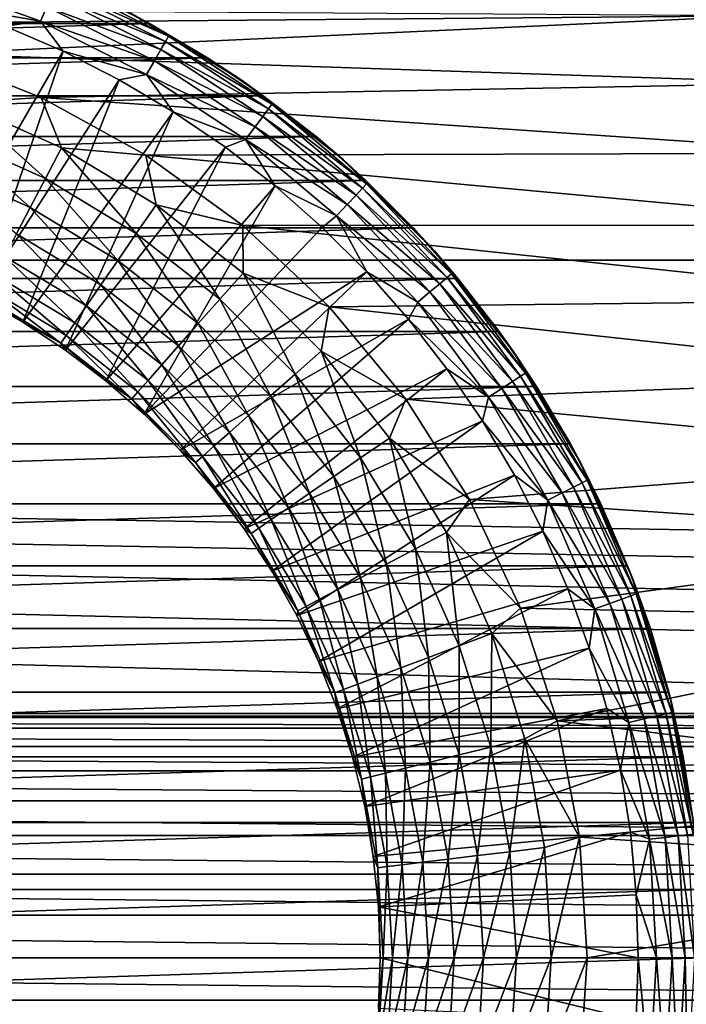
# Model space of a CAD drawing. Header units: metres. Extents: x -150 to 150, y -150 to 150.
# Tile 44 of 64: x 4 to 11, y 0 to 10. Entities that reach past the tile are written whole.
import ezdxf

# ---------------------------------------------------------------- set-up
doc = ezdxf.new("R2010")
doc.units = ezdxf.units.M
doc.layers.add('solid_P32600', color=7, linetype='CONTINUOUS')

msp = doc.modelspace()

# ---------------------------------------------------------------- linework, layer by layer
at = {"layer": 'solid_P32600'}
for points in [[(149.829636, 7.143259), (-149.829636, 7.143259), (-149.320877, 14.257286)], [(-16.127792, 13.419415), (149.829636, 7.143259), (-149.320877, 14.257286)], [(16.127792, 13.419415), (149.829636, 7.143259), (-16.127792, 13.419415)], [(4.136011, 9.588351, 33.279228), (2.994905, 10.003679, 33.279228), (4.200164, 9.737074, 33.429939)], [(3.169498, 9.754712, 33.160934), (2.994905, 10.003679, 33.279228), (4.136011, 9.588351, 33.279228)], [(4.29102, 9.947703, 33.806168), (4.314704, 10.002608, 34.019176), (5.446762, 9.434068, 34.019176)], [(5.446762, 9.434068, 34.019176), (4.314704, 10.002608, 34.019176), (5.071826, 9.663558, 34.239281)], [(4.252412, 9.8582, 33.607555), (4.29102, 9.947703, 33.806168), (5.416864, 9.382283, 33.806168)], [(5.416864, 9.382283, 33.806168), (4.29102, 9.947703, 33.806168), (5.446762, 9.434068, 34.019176)], [(4.645438, 9.875566, 43.5), (-4.645438, 9.875566, 43.5), (-5.253762, 9.564724, 43.5)], [(5.253762, 9.564724, 43.5), (4.645438, 9.875566, 43.5), (-5.253762, 9.564724, 43.5)], [(4.200164, 9.737074, 33.429939), (4.252412, 9.8582, 33.607555), (5.368126, 9.297868, 33.607555)], [(5.368126, 9.297868, 33.607555), (4.252412, 9.8582, 33.607555), (5.416864, 9.382283, 33.806168)], [(5.071826, 9.663558, 34.239281), (4.645438, 9.875566, 43.5), (5.253762, 9.564724, 43.5)], [(11.487525, 9.64354, 24.5), (0.614486, 9.713284, 24.5), (1.820428, 9.561493, 24.5)], [(3.775747, 9.536448, 33.160934), (3.169498, 9.754712, 33.160934), (4.136011, 9.588351, 33.279228)], [(4.136011, 9.588351, 33.279228), (4.200164, 9.737074, 33.429939), (5.302169, 9.183626, 33.429939)], [(5.302169, 9.183626, 33.429939), (4.200164, 9.737074, 33.429939), (5.368126, 9.297868, 33.607555)], [(11.487525, 9.64354, 24.5), (1.820428, 9.561493, 24.5), (3.009182, 9.255395, 24.5)], [(12.031302, 8.955429, 24.5), (11.487525, 9.64354, 24.5), (3.009182, 9.255395, 24.5)], [(4.367095, 9.28055, 33.160934), (3.775747, 9.536448, 33.160934), (4.136011, 9.588351, 33.279228)], [(5.221184, 9.043356, 33.279228), (4.136011, 9.588351, 33.279228), (5.302169, 9.183626, 33.429939)], [(4.367095, 9.28055, 33.160934), (4.136011, 9.588351, 33.279228), (5.221184, 9.043356, 33.279228)], [(5.071826, 9.663558, 34.239281), (5.253762, 9.564724, 43.5), (5.846564, 9.213507, 43.5)], [(6.19966, 8.981759, 34.239281), (5.071826, 9.663558, 34.239281), (5.846564, 9.213507, 43.5)], [(5.446762, 9.434068, 34.019176), (5.071826, 9.663558, 34.239281), (6.19966, 8.981759, 34.239281)], [(5.253762, 9.564724, 43.5), (-5.253762, 9.564724, 43.5), (-5.846564, 9.213507, 43.5)], [(5.846564, 9.213507, 43.5), (5.253762, 9.564724, 43.5), (-5.846564, 9.213507, 43.5)], [(3.033635, 6.984128, 31.797224), (3.775747, 9.536448, 33.160934), (4.367095, 9.28055, 33.160934)], [(5.368126, 9.297868, 33.607555), (5.416864, 9.382283, 33.806168), (6.469454, 8.689984, 33.806168)], [(5.416864, 9.382283, 33.806168), (5.446762, 9.434068, 34.019176), (6.505161, 8.737947, 34.019176)], [(6.469454, 8.689984, 33.806168), (5.416864, 9.382283, 33.806168), (6.505161, 8.737947, 34.019176)], [(6.505161, 8.737947, 34.019176), (5.446762, 9.434068, 34.019176), (6.19966, 8.981759, 34.239281)], [(3.503176, 6.760824, 31.797224), (3.033635, 6.984128, 31.797224), (4.367095, 9.28055, 33.160934)], [(3.503176, 6.760824, 31.797224), (4.367095, 9.28055, 33.160934), (4.941208, 8.988025, 33.160934)], [(4.941208, 8.988025, 33.160934), (4.367095, 9.28055, 33.160934), (5.221184, 9.043356, 33.279228)], [(5.302169, 9.183626, 33.429939), (5.368126, 9.297868, 33.607555), (6.411245, 8.611797, 33.607555)], [(6.411245, 8.611797, 33.607555), (5.368126, 9.297868, 33.607555), (6.469454, 8.689984, 33.806168)], [(5.846564, 9.213507, 43.5), (-5.846564, 9.213507, 43.5), (-6.41708, 8.82626, 43.5)], [(6.41708, 8.82626, 43.5), (5.846564, 9.213507, 43.5), (-6.41708, 8.82626, 43.5)], [(4.143179, 8.807834, 24.5), (3.009182, 9.255395, 24.5), (3.321121, 8.757075, 24.532194)], [(12.031302, 8.955429, 24.5), (3.009182, 9.255395, 24.5), (4.143179, 8.807834, 24.5)], [(5.221184, 9.043356, 33.279228), (5.302169, 9.183626, 33.429939), (6.332471, 8.505985, 33.429939)], [(6.332471, 8.505985, 33.429939), (5.302169, 9.183626, 33.429939), (6.411245, 8.611797, 33.607555)], [(6.19966, 8.981759, 34.239281), (5.846564, 9.213507, 43.5), (6.41708, 8.82626, 43.5)], [(3.956385, 6.505997, 31.797224), (3.503176, 6.760824, 31.797224), (4.941208, 8.988025, 33.160934)], [(3.956385, 6.505997, 31.797224), (4.941208, 8.988025, 33.160934), (5.495821, 8.660028, 33.160934)], [(5.495821, 8.660028, 33.160934), (4.941208, 8.988025, 33.160934), (5.221184, 9.043356, 33.279228)], [(6.23575, 8.376066, 33.279228), (5.221184, 9.043356, 33.279228), (6.332471, 8.505985, 33.429939)], [(5.495821, 8.660028, 33.160934), (5.221184, 9.043356, 33.279228), (6.23575, 8.376066, 33.279228)], [(6.19966, 8.981759, 34.239281), (6.41708, 8.82626, 43.5), (6.958547, 8.407331, 43.5)], [(7.237089, 8.168985, 34.239281), (6.19966, 8.981759, 34.239281), (6.958547, 8.407331, 43.5)], [(6.505161, 8.737947, 34.019176), (6.19966, 8.981759, 34.239281), (7.237089, 8.168985, 34.239281)], [(12.534038, 8.238592, 24.5), (12.031302, 8.955429, 24.5), (4.143179, 8.807834, 24.5)], [(6.41708, 8.82626, 43.5), (-6.41708, 8.82626, 43.5), (-6.958547, 8.407331, 43.5)], [(6.958547, 8.407331, 43.5), (6.41708, 8.82626, 43.5), (-6.958547, 8.407331, 43.5)], [(4.143179, 8.807834, 24.5), (3.321121, 8.757075, 24.532194), (4.352455, 8.29291, 24.532194)], [(5.214441, 8.217354, 24.5), (4.143179, 8.807834, 24.5), (4.352455, 8.29291, 24.532194)], [(12.534038, 8.238592, 24.5), (4.143179, 8.807834, 24.5), (5.214441, 8.217354, 24.5)], [(3.321121, 8.757075, 24.532194), (3.194472, 8.423131, 24.627928), (4.186477, 7.976665, 24.627928)], [(4.352455, 8.29291, 24.532194), (3.321121, 8.757075, 24.532194), (4.186477, 7.976665, 24.627928)], [(6.411245, 8.611797, 33.607555), (6.469454, 8.689984, 33.806168), (7.434555, 7.880168, 33.806168)], [(6.469454, 8.689984, 33.806168), (6.505161, 8.737947, 34.019176), (7.475589, 7.923662, 34.019176)], [(7.434555, 7.880168, 33.806168), (6.469454, 8.689984, 33.806168), (7.475589, 7.923662, 34.019176)], [(7.475589, 7.923662, 34.019176), (6.505161, 8.737947, 34.019176), (7.237089, 8.168985, 34.239281)], [(4.391146, 6.220837, 31.797224), (3.956385, 6.505997, 31.797224), (5.495821, 8.660028, 33.160934)], [(4.391146, 6.220837, 31.797224), (5.495821, 8.660028, 33.160934), (6.028744, 8.297853, 33.160934)], [(6.028744, 8.297853, 33.160934), (5.495821, 8.660028, 33.160934), (6.23575, 8.376066, 33.279228)], [(6.332471, 8.505985, 33.429939), (6.411245, 8.611797, 33.607555), (7.367664, 7.809267, 33.607555)], [(7.367664, 7.809267, 33.607555), (6.411245, 8.611797, 33.607555), (7.434555, 7.880168, 33.806168)], [(6.23575, 8.376066, 33.279228), (6.332471, 8.505985, 33.429939), (7.277138, 7.713316, 33.429939)], [(7.277138, 7.713316, 33.429939), (6.332471, 8.505985, 33.429939), (7.367664, 7.809267, 33.607555)], [(6.958547, 8.407331, 43.5), (-6.958547, 8.407331, 43.5), (-7.467958, 7.957943, 43.5)], [(7.467958, 7.957943, 43.5), (6.958547, 8.407331, 43.5), (-7.467958, 7.957943, 43.5)], [(3.194472, 8.423131, 24.627928), (3.075652, 8.109828, 24.784283), (4.030759, 7.679969, 24.784283)], [(4.186477, 7.976665, 24.627928), (3.194472, 8.423131, 24.627928), (4.030759, 7.679969, 24.784283)], [(6.537874, 7.902932, 33.160934), (6.028744, 8.297853, 33.160934), (6.23575, 8.376066, 33.279228)], [(7.165988, 7.595503, 33.279228), (6.23575, 8.376066, 33.279228), (7.277138, 7.713316, 33.429939)], [(6.537874, 7.902932, 33.160934), (6.23575, 8.376066, 33.279228), (7.165988, 7.595503, 33.279228)], [(7.237089, 8.168985, 34.239281), (6.958547, 8.407331, 43.5), (7.467958, 7.957943, 43.5)], [(4.352455, 8.29291, 24.532194), (4.186477, 7.976665, 24.627928), (5.117434, 7.413883, 24.627928)], [(5.32032, 7.707815, 24.532194), (4.352455, 8.29291, 24.532194), (5.117434, 7.413883, 24.627928)], [(5.214441, 8.217354, 24.5), (4.352455, 8.29291, 24.532194), (5.32032, 7.707815, 24.532194)], [(4.805435, 5.906672, 31.797224), (4.391146, 6.220837, 31.797224), (6.028744, 8.297853, 33.160934)], [(4.805435, 5.906672, 31.797224), (6.028744, 8.297853, 33.160934), (6.537874, 7.902932, 33.160934)], [(12.990381, 7.5, 24.5), (12.534038, 8.238592, 24.5), (5.214441, 8.217354, 24.5)], [(6.206198, 7.498342, 24.5), (5.214441, 8.217354, 24.5), (5.32032, 7.707815, 24.532194)], [(12.990381, 7.5, 24.5), (5.214441, 8.217354, 24.5), (6.206198, 7.498342, 24.5)], [(7.237089, 8.168985, 34.239281), (7.467958, 7.957943, 43.5), (7.952778, 7.471932, 43.5)], [(8.168985, 7.237089, 34.239281), (7.237089, 8.168985, 34.239281), (7.952778, 7.471932, 43.5)], [(7.475589, 7.923662, 34.019176), (7.237089, 8.168985, 34.239281), (8.168985, 7.237089, 34.239281)], [(4.030759, 7.679969, 24.784283), (3.075652, 8.109828, 24.784283), (3.890041, 7.411855, 24.996502)], [(4.186477, 7.976665, 24.627928), (4.030759, 7.679969, 24.784283), (4.927088, 7.13812, 24.784283)], [(5.117434, 7.413883, 24.627928), (4.186477, 7.976665, 24.627928), (4.927088, 7.13812, 24.784283)], [(7.467958, 7.957943, 43.5), (-7.467958, 7.957943, 43.5), (-7.952778, 7.471932, 43.5)], [(7.952778, 7.471932, 43.5), (7.467958, 7.957943, 43.5), (-7.952778, 7.471932, 43.5)], [(5.197318, 5.564968, 31.797224), (4.805435, 5.906672, 31.797224), (6.537874, 7.902932, 33.160934)], [(5.197318, 5.564968, 31.797224), (6.537874, 7.902932, 33.160934), (7.021202, 7.47682, 33.160934)], [(7.021202, 7.47682, 33.160934), (6.537874, 7.902932, 33.160934), (7.165988, 7.595503, 33.279228)], [(7.367664, 7.809267, 33.607555), (7.434555, 7.880168, 33.806168), (8.299117, 6.963786, 33.806168)], [(7.434555, 7.880168, 33.806168), (7.475589, 7.923662, 34.019176), (8.344923, 7.002222, 34.019176)], [(8.299117, 6.963786, 33.806168), (7.434555, 7.880168, 33.806168), (8.344923, 7.002222, 34.019176)], [(8.344923, 7.002222, 34.019176), (7.475589, 7.923662, 34.019176), (8.168985, 7.237089, 34.239281)], [(7.277138, 7.713316, 33.429939), (7.367664, 7.809267, 33.607555), (8.224446, 6.90113, 33.607555)], [(8.224446, 6.90113, 33.607555), (7.367664, 7.809267, 33.607555), (8.299117, 6.963786, 33.806168)], [(4.030759, 7.679969, 24.784283), (3.890041, 7.411855, 24.996502), (4.755079, 6.888921, 24.996502)], [(4.927088, 7.13812, 24.784283), (4.030759, 7.679969, 24.784283), (4.755079, 6.888921, 24.996502)], [(5.32032, 7.707815, 24.532194), (5.117434, 7.413883, 24.627928), (5.973767, 6.742989, 24.627928)], [(6.210604, 7.010322, 24.532194), (5.32032, 7.707815, 24.532194), (5.973767, 6.742989, 24.627928)], [(6.206198, 7.498342, 24.5), (5.32032, 7.707815, 24.532194), (6.210604, 7.010322, 24.532194)], [(7.165988, 7.595503, 33.279228), (7.277138, 7.713316, 33.429939), (8.123394, 6.816337, 33.429939)], [(8.123394, 6.816337, 33.429939), (7.277138, 7.713316, 33.429939), (8.224446, 6.90113, 33.607555)], [(7.47682, 7.021202, 33.160934), (7.021202, 7.47682, 33.160934), (7.165988, 7.595503, 33.279228)], [(7.999318, 6.712225, 33.279228), (7.165988, 7.595503, 33.279228), (8.123394, 6.816337, 33.429939)], [(7.47682, 7.021202, 33.160934), (7.165988, 7.595503, 33.279228), (7.999318, 6.712225, 33.279228)], [(7.952778, 7.471932, 43.5), (-7.952778, 7.471932, 43.5), (-8.408937, 6.954318, 43.5)], [(8.408937, 6.954318, 43.5), (7.952778, 7.471932, 43.5), (-8.408937, 6.954318, 43.5)], [(5.197318, 5.564968, 31.797224), (7.021202, 7.47682, 33.160934), (7.47682, 7.021202, 33.160934)], [(13.401849, 6.735499, 24.5), (12.990381, 7.5, 24.5), (6.206198, 7.498342, 24.5)], [(7.092934, 6.664077, 24.5), (6.206198, 7.498342, 24.5), (6.210604, 7.010322, 24.532194)], [(13.401849, 6.735499, 24.5), (6.206198, 7.498342, 24.5), (7.092934, 6.664077, 24.5)], [(8.168985, 7.237089, 34.239281), (7.952778, 7.471932, 43.5), (8.408937, 6.954318, 43.5)], [(3.890041, 7.411855, 24.996502), (3.768609, 7.180484, 25.258123), (4.606643, 6.673874, 25.258123)], [(4.755079, 6.888921, 24.996502), (3.890041, 7.411855, 24.996502), (4.606643, 6.673874, 25.258123)], [(5.117434, 7.413883, 24.627928), (4.927088, 7.13812, 24.784283), (5.751569, 6.49218, 24.784283)], [(5.973767, 6.742989, 24.627928), (5.117434, 7.413883, 24.627928), (5.751569, 6.49218, 24.784283)], [(3.768609, 7.180484, 25.258123), (3.670158, 6.992901, 25.56118), (4.486299, 6.499527, 25.56118)], [(4.606643, 6.673874, 25.258123), (3.768609, 7.180484, 25.258123), (4.486299, 6.499527, 25.56118)], [(8.168985, 7.237089, 34.239281), (8.408937, 6.954318, 43.5), (8.83117, 6.411174, 43.5)], [(8.981759, 6.19966, 34.239281), (8.168985, 7.237089, 34.239281), (8.83117, 6.411174, 43.5)], [(8.344923, 7.002222, 34.019176), (8.168985, 7.237089, 34.239281), (8.981759, 6.19966, 34.239281)], [(120, 2.5), (-149.829636, 7.143259), (149.829636, 7.143259)], [(95.550003, 2.5), (-149.829636, 7.143259), (120, 2.5)], [(71.25, 2.5), (-149.829636, 7.143259), (95.550003, 2.5)], [(46.900002, 2.5), (-149.829636, 7.143259), (71.25, 2.5)], [(22.5, 2.5), (-149.829636, 7.143259), (46.900002, 2.5)], [(22.5, 2.5), (-22.5, 2.5), (-149.829636, 7.143259)], [(4.927088, 7.13812, 24.784283), (4.755079, 6.888921, 24.996502), (5.550777, 6.265532, 24.996502)], [(5.751569, 6.49218, 24.784283), (4.927088, 7.13812, 24.784283), (5.550777, 6.265532, 24.996502)], [(3.670158, 6.992901, 25.56118), (3.597686, 6.854817, 25.896448), (4.397711, 6.371185, 25.896448)], [(4.486299, 6.499527, 25.56118), (3.670158, 6.992901, 25.56118), (4.397711, 6.371185, 25.896448)], [(5.564968, 5.197318, 31.797224), (5.197318, 5.564968, 31.797224), (7.47682, 7.021202, 33.160934)], [(5.564968, 5.197318, 31.797224), (7.47682, 7.021202, 33.160934), (7.902932, 6.537874, 33.160934)], [(6.210604, 7.010322, 24.532194), (5.973767, 6.742989, 24.627928), (6.742989, 5.973767, 24.627928)], [(7.010322, 6.210604, 24.532194), (6.210604, 7.010322, 24.532194), (6.742989, 5.973767, 24.627928)], [(7.092934, 6.664077, 24.5), (6.210604, 7.010322, 24.532194), (7.010322, 6.210604, 24.532194)], [(7.902932, 6.537874, 33.160934), (7.47682, 7.021202, 33.160934), (7.999318, 6.712225, 33.279228)], [(8.224446, 6.90113, 33.607555), (8.299117, 6.963786, 33.806168), (9.051448, 5.953231, 33.806168)], [(8.299117, 6.963786, 33.806168), (8.344923, 7.002222, 34.019176), (9.101406, 5.986089, 34.019176)], [(9.051448, 5.953231, 33.806168), (8.299117, 6.963786, 33.806168), (9.101406, 5.986089, 34.019176)], [(9.101406, 5.986089, 34.019176), (8.344923, 7.002222, 34.019176), (8.981759, 6.19966, 34.239281)], [(8.408937, 6.954318, 43.5), (-8.408937, 6.954318, 43.5), (-8.83117, 6.411174, 43.5)], [(8.83117, 6.411174, 43.5), (8.408937, 6.954318, 43.5), (-8.83117, 6.411174, 43.5)], [(4.755079, 6.888921, 24.996502), (4.606643, 6.673874, 25.258123), (5.377502, 6.069945, 25.258123)], [(5.550777, 6.265532, 24.996502), (4.755079, 6.888921, 24.996502), (5.377502, 6.069945, 25.258123)], [(8.123394, 6.816337, 33.429939), (8.224446, 6.90113, 33.607555), (8.970008, 5.899667, 33.607555)], [(8.970008, 5.899667, 33.607555), (8.224446, 6.90113, 33.607555), (9.051448, 5.953231, 33.806168)], [(3.553399, 6.770437, 26.253719), (3.503176, 6.760824, 26.619158), (3.956385, 6.505997, 26.619158)], [(3.503176, 6.760824, 26.619158), (3.503176, 6.760824, 31.797224), (3.956385, 6.505997, 31.797224)], [(3.956385, 6.505997, 26.619158), (3.503176, 6.760824, 26.619158), (3.956385, 6.505997, 31.797224)], [(3.597686, 6.854817, 25.896448), (3.553399, 6.770437, 26.253719), (4.343577, 6.292758, 26.253719)], [(4.343577, 6.292758, 26.253719), (3.553399, 6.770437, 26.253719), (3.956385, 6.505997, 26.619158)], [(4.397711, 6.371185, 25.896448), (3.597686, 6.854817, 25.896448), (4.343577, 6.292758, 26.253719)], [(7.999318, 6.712225, 33.279228), (8.123394, 6.816337, 33.429939), (8.859796, 5.827179, 33.429939)], [(8.859796, 5.827179, 33.429939), (8.123394, 6.816337, 33.429939), (8.970008, 5.899667, 33.607555)], [(4.606643, 6.673874, 25.258123), (4.486299, 6.499527, 25.56118), (5.23702, 5.911374, 25.56118)], [(5.377502, 6.069945, 25.258123), (4.606643, 6.673874, 25.258123), (5.23702, 5.911374, 25.56118)], [(5.973767, 6.742989, 24.627928), (5.751569, 6.49218, 24.784283), (6.49218, 5.751569, 24.784283)], [(6.742989, 5.973767, 24.627928), (5.973767, 6.742989, 24.627928), (6.49218, 5.751569, 24.784283)], [(7.876355, 5.718006, 24.5), (7.092934, 6.664077, 24.5), (7.010322, 6.210604, 24.532194)], [(13.77128, 5.9417, 24.5), (13.401849, 6.735499, 24.5), (7.092934, 6.664077, 24.5)], [(13.77128, 5.9417, 24.5), (7.092934, 6.664077, 24.5), (7.876355, 5.718006, 24.5)], [(7.902932, 6.537874, 33.160934), (7.999318, 6.712225, 33.279228), (8.724471, 5.738175, 33.279228)], [(8.724471, 5.738175, 33.279228), (7.999318, 6.712225, 33.279228), (8.859796, 5.827179, 33.429939)], [(3.956385, 6.505997, 26.619158), (3.956385, 6.505997, 31.797224), (4.391146, 6.220837, 31.797224)], [(4.391146, 6.220837, 26.619158), (3.956385, 6.505997, 26.619158), (4.391146, 6.220837, 31.797224)], [(4.343577, 6.292758, 26.253719), (3.956385, 6.505997, 26.619158), (4.391146, 6.220837, 26.619158)], [(4.486299, 6.499527, 25.56118), (4.397711, 6.371185, 25.896448), (5.133609, 5.794646, 25.896448)], [(5.23702, 5.911374, 25.56118), (4.486299, 6.499527, 25.56118), (5.133609, 5.794646, 25.896448)], [(5.751569, 6.49218, 24.784283), (5.550777, 6.265532, 24.996502), (6.265532, 5.550777, 24.996502)], [(5.906672, 4.805435, 31.797224), (5.564968, 5.197318, 31.797224), (7.902932, 6.537874, 33.160934)], [(6.49218, 5.751569, 24.784283), (5.751569, 6.49218, 24.784283), (6.265532, 5.550777, 24.996502)], [(5.906672, 4.805435, 31.797224), (7.902932, 6.537874, 33.160934), (8.297853, 6.028744, 33.160934)], [(8.297853, 6.028744, 33.160934), (7.902932, 6.537874, 33.160934), (8.724471, 5.738175, 33.279228)], [(8.83117, 6.411174, 43.5), (-8.83117, 6.411174, 43.5), (-9.214266, 5.848492, 43.5)], [(9.214266, 5.848492, 43.5), (8.83117, 6.411174, 43.5), (-9.214266, 5.848492, 43.5)], [(4.397711, 6.371185, 25.896448), (4.343577, 6.292758, 26.253719), (5.070415, 5.723316, 26.253719)], [(5.133609, 5.794646, 25.896448), (4.397711, 6.371185, 25.896448), (5.070415, 5.723316, 26.253719)], [(8.981759, 6.19966, 34.239281), (8.83117, 6.411174, 43.5), (9.214266, 5.848492, 43.5)], [(4.343577, 6.292758, 26.253719), (4.391146, 6.220837, 26.619158), (4.805435, 5.906672, 26.619158)], [(5.070415, 5.723316, 26.253719), (4.343577, 6.292758, 26.253719), (4.805435, 5.906672, 26.619158)], [(5.550777, 6.265532, 24.996502), (5.377502, 6.069945, 25.258123), (6.069945, 5.377502, 25.258123)], [(6.265532, 5.550777, 24.996502), (5.550777, 6.265532, 24.996502), (6.069945, 5.377502, 25.258123)], [(4.391146, 6.220837, 26.619158), (4.391146, 6.220837, 31.797224), (4.805435, 5.906672, 31.797224)], [(4.805435, 5.906672, 26.619158), (4.391146, 6.220837, 26.619158), (4.805435, 5.906672, 31.797224)], [(7.010322, 6.210604, 24.532194), (6.742989, 5.973767, 24.627928), (7.413883, 5.117434, 24.627928)], [(7.707815, 5.32032, 24.532194), (7.010322, 6.210604, 24.532194), (7.413883, 5.117434, 24.627928)], [(7.876355, 5.718006, 24.5), (7.010322, 6.210604, 24.532194), (7.707815, 5.32032, 24.532194)], [(8.981759, 6.19966, 34.239281), (9.214266, 5.848492, 43.5), (9.560972, 5.260797, 43.5)], [(9.663558, 5.071826, 34.239281), (8.981759, 6.19966, 34.239281), (9.560972, 5.260797, 43.5)], [(9.101406, 5.986089, 34.019176), (8.981759, 6.19966, 34.239281), (9.663558, 5.071826, 34.239281)], [(5.377502, 6.069945, 25.258123), (5.23702, 5.911374, 25.56118), (5.911374, 5.23702, 25.56118)], [(6.069945, 5.377502, 25.258123), (5.377502, 6.069945, 25.258123), (5.911374, 5.23702, 25.56118)], [(6.220837, 4.391146, 31.797224), (5.906672, 4.805435, 31.797224), (8.297853, 6.028744, 33.160934)], [(6.220837, 4.391146, 31.797224), (8.297853, 6.028744, 33.160934), (8.660028, 5.495821, 33.160934)], [(6.742989, 5.973767, 24.627928), (6.49218, 5.751569, 24.784283), (7.13812, 4.927088, 24.784283)], [(7.413883, 5.117434, 24.627928), (6.742989, 5.973767, 24.627928), (7.13812, 4.927088, 24.784283)], [(8.660028, 5.495821, 33.160934), (8.297853, 6.028744, 33.160934), (8.724471, 5.738175, 33.279228)], [(8.970008, 5.899667, 33.607555), (9.051448, 5.953231, 33.806168), (9.681373, 4.862168, 33.806168)], [(9.051448, 5.953231, 33.806168), (9.101406, 5.986089, 34.019176), (9.734808, 4.889004, 34.019176)], [(9.681373, 4.862168, 33.806168), (9.051448, 5.953231, 33.806168), (9.734808, 4.889004, 34.019176)], [(9.734808, 4.889004, 34.019176), (9.101406, 5.986089, 34.019176), (9.663558, 5.071826, 34.239281)], [(9.214266, 5.848492, 43.5), (-9.214266, 5.848492, 43.5), (-9.560972, 5.260797, 43.5)], [(9.560972, 5.260797, 43.5), (9.214266, 5.848492, 43.5), (-9.560972, 5.260797, 43.5)], [(4.805435, 5.906672, 26.619158), (4.805435, 5.906672, 31.797224), (5.197318, 5.564968, 31.797224)], [(5.197318, 5.564968, 26.619158), (4.805435, 5.906672, 26.619158), (5.197318, 5.564968, 31.797224)], [(5.070415, 5.723316, 26.253719), (4.805435, 5.906672, 26.619158), (5.197318, 5.564968, 26.619158)], [(5.23702, 5.911374, 25.56118), (5.133609, 5.794646, 25.896448), (5.794646, 5.133609, 25.896448)], [(5.911374, 5.23702, 25.56118), (5.23702, 5.911374, 25.56118), (5.794646, 5.133609, 25.896448)], [(14.095313, 5.126719, 24.5), (13.77128, 5.9417, 24.5), (7.876355, 5.718006, 24.5)], [(8.859796, 5.827179, 33.429939), (8.970008, 5.899667, 33.607555), (9.594266, 4.818421, 33.607555)], [(9.594266, 4.818421, 33.607555), (8.970008, 5.899667, 33.607555), (9.681373, 4.862168, 33.806168)], [(5.133609, 5.794646, 25.896448), (5.070415, 5.723316, 26.253719), (5.723316, 5.070415, 26.253719)], [(5.794646, 5.133609, 25.896448), (5.133609, 5.794646, 25.896448), (5.723316, 5.070415, 26.253719)], [(6.49218, 5.751569, 24.784283), (6.265532, 5.550777, 24.996502), (6.888921, 4.755079, 24.996502)], [(7.13812, 4.927088, 24.784283), (6.49218, 5.751569, 24.784283), (6.888921, 4.755079, 24.996502)], [(8.724471, 5.738175, 33.279228), (8.859796, 5.827179, 33.429939), (9.476382, 4.759218, 33.429939)], [(9.476382, 4.759218, 33.429939), (8.859796, 5.827179, 33.429939), (9.594266, 4.818421, 33.607555)], [(5.070415, 5.723316, 26.253719), (5.197318, 5.564968, 26.619158), (5.564968, 5.197318, 26.619158)], [(5.723316, 5.070415, 26.253719), (5.070415, 5.723316, 26.253719), (5.564968, 5.197318, 26.619158)], [(8.527252, 4.692007, 24.5), (7.876355, 5.718006, 24.5), (7.707815, 5.32032, 24.532194)], [(14.095313, 5.126719, 24.5), (7.876355, 5.718006, 24.5), (8.527252, 4.692007, 24.5)], [(8.660028, 5.495821, 33.160934), (8.724471, 5.738175, 33.279228), (9.331641, 4.686526, 33.279228)], [(9.331641, 4.686526, 33.279228), (8.724471, 5.738175, 33.279228), (9.476382, 4.759218, 33.429939)], [(5.197318, 5.564968, 26.619158), (5.197318, 5.564968, 31.797224), (5.564968, 5.197318, 31.797224)], [(5.564968, 5.197318, 26.619158), (5.197318, 5.564968, 26.619158), (5.564968, 5.197318, 31.797224)], [(6.265532, 5.550777, 24.996502), (6.069945, 5.377502, 25.258123), (6.673874, 4.606643, 25.258123)], [(6.888921, 4.755079, 24.996502), (6.265532, 5.550777, 24.996502), (6.673874, 4.606643, 25.258123)], [(6.505997, 3.956385, 31.797224), (6.220837, 4.391146, 31.797224), (8.660028, 5.495821, 33.160934)], [(6.505997, 3.956385, 31.797224), (8.660028, 5.495821, 33.160934), (8.988025, 4.941208, 33.160934)], [(8.988025, 4.941208, 33.160934), (8.660028, 5.495821, 33.160934), (9.331641, 4.686526, 33.279228)], [(6.069945, 5.377502, 25.258123), (5.911374, 5.23702, 25.56118), (6.499527, 4.486299, 25.56118)], [(6.673874, 4.606643, 25.258123), (6.069945, 5.377502, 25.258123), (6.499527, 4.486299, 25.56118)], [(9.560972, 5.260797, 43.5), (-9.560972, 5.260797, 43.5), (-9.873096, 4.646864, 43.5)], [(9.873096, 4.646864, 43.5), (9.560972, 5.260797, 43.5), (-9.873096, 4.646864, 43.5)], [(7.707815, 5.32032, 24.532194), (7.413883, 5.117434, 24.627928), (7.976665, 4.186477, 24.627928)], [(8.29291, 4.352455, 24.532194), (7.707815, 5.32032, 24.532194), (7.976665, 4.186477, 24.627928)], [(8.527252, 4.692007, 24.5), (7.707815, 5.32032, 24.532194), (8.29291, 4.352455, 24.532194)], [(9.663558, 5.071826, 34.239281), (9.560972, 5.260797, 43.5), (9.873096, 4.646864, 43.5)], [(5.564968, 5.197318, 26.619158), (5.564968, 5.197318, 31.797224), (5.906672, 4.805435, 31.797224)], [(5.906672, 4.805435, 26.619158), (5.564968, 5.197318, 26.619158), (5.906672, 4.805435, 31.797224)], [(5.723316, 5.070415, 26.253719), (5.564968, 5.197318, 26.619158), (5.906672, 4.805435, 26.619158)], [(5.911374, 5.23702, 25.56118), (5.794646, 5.133609, 25.896448), (6.371185, 4.397711, 25.896448)], [(6.499527, 4.486299, 25.56118), (5.911374, 5.23702, 25.56118), (6.371185, 4.397711, 25.896448)], [(5.794646, 5.133609, 25.896448), (5.723316, 5.070415, 26.253719), (6.292758, 4.343577, 26.253719)], [(5.723316, 5.070415, 26.253719), (5.906672, 4.805435, 26.619158), (6.220837, 4.391146, 26.619158)], [(6.292758, 4.343577, 26.253719), (5.723316, 5.070415, 26.253719), (6.220837, 4.391146, 26.619158)], [(6.371185, 4.397711, 25.896448), (5.794646, 5.133609, 25.896448), (6.292758, 4.343577, 26.253719)], [(7.413883, 5.117434, 24.627928), (7.13812, 4.927088, 24.784283), (7.679969, 4.030759, 24.784283)], [(7.976665, 4.186477, 24.627928), (7.413883, 5.117434, 24.627928), (7.679969, 4.030759, 24.784283)], [(14.370586, 4.298672, 24.5), (14.095313, 5.126719, 24.5), (8.527252, 4.692007, 24.5)], [(9.663558, 5.071826, 34.239281), (9.873096, 4.646864, 43.5), (10.147296, 4.014006, 43.5)], [(10.204441, 3.870034, 34.239281), (9.663558, 5.071826, 34.239281), (10.147296, 4.014006, 43.5)], [(9.734808, 4.889004, 34.019176), (9.663558, 5.071826, 34.239281), (10.204441, 3.870034, 34.239281)], [(6.760824, 3.503176, 31.797224), (6.505997, 3.956385, 31.797224), (8.988025, 4.941208, 33.160934)], [(6.760824, 3.503176, 31.797224), (8.988025, 4.941208, 33.160934), (9.28055, 4.367095, 33.160934)], [(9.28055, 4.367095, 33.160934), (8.988025, 4.941208, 33.160934), (9.331641, 4.686526, 33.279228)], [(7.13812, 4.927088, 24.784283), (6.888921, 4.755079, 24.996502), (7.411855, 3.890041, 24.996502)], [(7.679969, 4.030759, 24.784283), (7.13812, 4.927088, 24.784283), (7.411855, 3.890041, 24.996502)], [(9.594266, 4.818421, 33.607555), (9.681373, 4.862168, 33.806168), (10.180374, 3.705353, 33.806168)], [(9.681373, 4.862168, 33.806168), (9.734808, 4.889004, 34.019176), (10.236563, 3.725804, 34.019176)], [(10.180374, 3.705353, 33.806168), (9.681373, 4.862168, 33.806168), (10.236563, 3.725804, 34.019176)], [(10.236563, 3.725804, 34.019176), (9.734808, 4.889004, 34.019176), (10.204441, 3.870034, 34.239281)], [(5.906672, 4.805435, 26.619158), (5.906672, 4.805435, 31.797224), (6.220837, 4.391146, 31.797224)], [(6.220837, 4.391146, 26.619158), (5.906672, 4.805435, 26.619158), (6.220837, 4.391146, 31.797224)], [(6.888921, 4.755079, 24.996502), (6.673874, 4.606643, 25.258123), (7.180484, 3.768609, 25.258123)], [(7.411855, 3.890041, 24.996502), (6.888921, 4.755079, 24.996502), (7.180484, 3.768609, 25.258123)], [(9.331641, 4.686526, 33.279228), (9.476382, 4.759218, 33.429939), (9.964818, 3.626897, 33.429939)], [(9.476382, 4.759218, 33.429939), (9.594266, 4.818421, 33.607555), (10.088778, 3.672015, 33.607555)], [(9.964818, 3.626897, 33.429939), (9.476382, 4.759218, 33.429939), (10.088778, 3.672015, 33.607555)], [(10.088778, 3.672015, 33.607555), (9.594266, 4.818421, 33.607555), (10.180374, 3.705353, 33.806168)], [(9.873096, 4.646864, 43.5), (-9.873096, 4.646864, 43.5), (-10.147296, 4.014006, 43.5)], [(10.147296, 4.014006, 43.5), (9.873096, 4.646864, 43.5), (-10.147296, 4.014006, 43.5)], [(9.050183, 3.580016, 24.5), (8.527252, 4.692007, 24.5), (8.29291, 4.352455, 24.532194)], [(14.370586, 4.298672, 24.5), (8.527252, 4.692007, 24.5), (9.050183, 3.580016, 24.5)], [(9.28055, 4.367095, 33.160934), (9.331641, 4.686526, 33.279228), (9.812616, 3.5715, 33.279228)], [(9.812616, 3.5715, 33.279228), (9.331641, 4.686526, 33.279228), (9.964818, 3.626897, 33.429939)], [(6.673874, 4.606643, 25.258123), (6.499527, 4.486299, 25.56118), (6.992901, 3.670158, 25.56118)], [(7.180484, 3.768609, 25.258123), (6.673874, 4.606643, 25.258123), (6.992901, 3.670158, 25.56118)], [(6.499527, 4.486299, 25.56118), (6.371185, 4.397711, 25.896448), (6.854817, 3.597686, 25.896448)], [(6.992901, 3.670158, 25.56118), (6.499527, 4.486299, 25.56118), (6.854817, 3.597686, 25.896448)], [(6.220837, 4.391146, 26.619158), (6.220837, 4.391146, 31.797224), (6.505997, 3.956385, 31.797224)], [(6.505997, 3.956385, 26.619158), (6.220837, 4.391146, 26.619158), (6.505997, 3.956385, 31.797224)], [(6.292758, 4.343577, 26.253719), (6.220837, 4.391146, 26.619158), (6.505997, 3.956385, 26.619158)], [(6.371185, 4.397711, 25.896448), (6.292758, 4.343577, 26.253719), (6.770437, 3.553399, 26.253719)], [(6.770437, 3.553399, 26.253719), (6.292758, 4.343577, 26.253719), (6.505997, 3.956385, 26.619158)], [(6.854817, 3.597686, 25.896448), (6.371185, 4.397711, 25.896448), (6.770437, 3.553399, 26.253719)], [(6.984128, 3.033635, 31.797224), (6.760824, 3.503176, 31.797224), (9.28055, 4.367095, 33.160934)], [(6.984128, 3.033635, 31.797224), (9.28055, 4.367095, 33.160934), (9.536448, 3.775747, 33.160934)], [(8.29291, 4.352455, 24.532194), (7.976665, 4.186477, 24.627928), (8.423131, 3.194472, 24.627928)], [(8.757075, 3.321121, 24.532194), (8.29291, 4.352455, 24.532194), (8.423131, 3.194472, 24.627928)], [(9.050183, 3.580016, 24.5), (8.29291, 4.352455, 24.532194), (8.757075, 3.321121, 24.532194)], [(9.536448, 3.775747, 33.160934), (9.28055, 4.367095, 33.160934), (9.812616, 3.5715, 33.279228)], [(14.594438, 3.463986, 24.5), (14.370586, 4.298672, 24.5), (9.050183, 3.580016, 24.5)], [(7.976665, 4.186477, 24.627928), (7.679969, 4.030759, 24.784283), (8.109828, 3.075652, 24.784283)], [(8.423131, 3.194472, 24.627928), (7.976665, 4.186477, 24.627928), (8.109828, 3.075652, 24.784283)], [(10.147296, 4.014006, 43.5), (-10.147296, 4.014006, 43.5), (-10.380234, 3.369534, 43.5)], [(10.380234, 3.369534, 43.5), (10.147296, 4.014006, 43.5), (-10.380234, 3.369534, 43.5)], [(6.505997, 3.956385, 26.619158), (6.505997, 3.956385, 31.797224), (6.760824, 3.503176, 31.797224)], [(6.760824, 3.503176, 26.619158), (6.505997, 3.956385, 26.619158), (6.760824, 3.503176, 31.797224)], [(6.770437, 3.553399, 26.253719), (6.505997, 3.956385, 26.619158), (6.760824, 3.503176, 26.619158)], [(7.679969, 4.030759, 24.784283), (7.411855, 3.890041, 24.996502), (7.826706, 2.968278, 24.996502)], [(8.109828, 3.075652, 24.784283), (7.679969, 4.030759, 24.784283), (7.826706, 2.968278, 24.996502)], [(10.204441, 3.870034, 34.239281), (10.147296, 4.014006, 43.5), (10.380234, 3.369534, 43.5)], [(7.411855, 3.890041, 24.996502), (7.180484, 3.768609, 25.258123), (7.582386, 2.875619, 25.258123)], [(7.826706, 2.968278, 24.996502), (7.411855, 3.890041, 24.996502), (7.582386, 2.875619, 25.258123)], [(10.204441, 3.870034, 34.239281), (10.380234, 3.369534, 43.5), (10.569413, 2.718915, 43.5)], [(10.59652, 2.611808, 34.239281), (10.204441, 3.870034, 34.239281), (10.569413, 2.718915, 43.5)], [(10.236563, 3.725804, 34.019176), (10.204441, 3.870034, 34.239281), (10.59652, 2.611808, 34.239281)], [(7.174869, 2.549949, 31.797224), (6.984128, 3.033635, 31.797224), (9.536448, 3.775747, 33.160934)], [(7.180484, 3.768609, 25.258123), (6.992901, 3.670158, 25.56118), (7.384304, 2.800497, 25.56118)], [(7.174869, 2.549949, 31.797224), (9.536448, 3.775747, 33.160934), (9.754712, 3.169498, 33.160934)], [(7.582386, 2.875619, 25.258123), (7.180484, 3.768609, 25.258123), (7.384304, 2.800497, 25.56118)], [(9.754712, 3.169498, 33.160934), (9.536448, 3.775747, 33.160934), (9.812616, 3.5715, 33.279228)], [(6.992901, 3.670158, 25.56118), (6.854817, 3.597686, 25.896448), (7.238491, 2.745198, 25.896448)], [(7.384304, 2.800497, 25.56118), (6.992901, 3.670158, 25.56118), (7.238491, 2.745198, 25.896448)], [(9.964818, 3.626897, 33.429939), (10.088778, 3.672015, 33.607555), (10.446856, 2.47595, 33.607555)], [(10.088778, 3.672015, 33.607555), (10.180374, 3.705353, 33.806168), (10.541703, 2.49843, 33.806168)], [(10.446856, 2.47595, 33.607555), (10.088778, 3.672015, 33.607555), (10.541703, 2.49843, 33.806168)], [(10.180374, 3.705353, 33.806168), (10.236563, 3.725804, 34.019176), (10.599887, 2.512219, 34.019176)], [(10.541703, 2.49843, 33.806168), (10.180374, 3.705353, 33.806168), (10.599887, 2.512219, 34.019176)], [(10.599887, 2.512219, 34.019176), (10.236563, 3.725804, 34.019176), (10.59652, 2.611808, 34.239281)], [(6.770437, 3.553399, 26.253719), (6.760824, 3.503176, 26.619158), (6.984128, 3.033635, 26.619158)], [(6.854817, 3.597686, 25.896448), (6.770437, 3.553399, 26.253719), (7.149388, 2.711405, 26.253719)], [(7.149388, 2.711405, 26.253719), (6.770437, 3.553399, 26.253719), (6.984128, 3.033635, 26.619158)], [(7.238491, 2.745198, 25.896448), (6.854817, 3.597686, 25.896448), (7.149388, 2.711405, 26.253719)], [(9.426662, 2.42495, 24.5), (9.050183, 3.580016, 24.5), (8.757075, 3.321121, 24.532194)], [(14.594438, 3.463986, 24.5), (9.050183, 3.580016, 24.5), (9.426662, 2.42495, 24.5)], [(9.754712, 3.169498, 33.160934), (9.812616, 3.5715, 33.279228), (10.160893, 2.408176, 33.279228)], [(9.812616, 3.5715, 33.279228), (9.964818, 3.626897, 33.429939), (10.318497, 2.445529, 33.429939)], [(10.160893, 2.408176, 33.279228), (9.812616, 3.5715, 33.279228), (10.318497, 2.445529, 33.429939)], [(10.318497, 2.445529, 33.429939), (9.964818, 3.626897, 33.429939), (10.446856, 2.47595, 33.607555)], [(6.760824, 3.503176, 26.619158), (6.760824, 3.503176, 31.797224), (6.984128, 3.033635, 31.797224)], [(6.984128, 3.033635, 26.619158), (6.760824, 3.503176, 26.619158), (6.984128, 3.033635, 31.797224)], [(14.768969, 2.617587, 24.5), (14.594438, 3.463986, 24.5), (9.426662, 2.42495, 24.5)], [(10.380234, 3.369534, 43.5), (-10.380234, 3.369534, 43.5), (-10.569413, 2.718915, 43.5)], [(10.569413, 2.718915, 43.5), (10.380234, 3.369534, 43.5), (-10.569413, 2.718915, 43.5)], [(8.757075, 3.321121, 24.532194), (8.423131, 3.194472, 24.627928), (8.746768, 2.155885, 24.627928)], [(9.093543, 2.241357, 24.532194), (8.757075, 3.321121, 24.532194), (8.746768, 2.155885, 24.627928)], [(9.426662, 2.42495, 24.5), (8.757075, 3.321121, 24.532194), (9.093543, 2.241357, 24.532194)], [(7.332157, 2.054374, 31.797224), (7.174869, 2.549949, 31.797224), (9.754712, 3.169498, 33.160934)], [(7.332157, 2.054374, 31.797224), (9.754712, 3.169498, 33.160934), (9.934478, 2.55074, 33.160934)], [(8.423131, 3.194472, 24.627928), (8.109828, 3.075652, 24.784283), (8.421427, 2.075695, 24.784283)], [(8.746768, 2.155885, 24.627928), (8.423131, 3.194472, 24.627928), (8.421427, 2.075695, 24.784283)], [(9.934478, 2.55074, 33.160934), (9.754712, 3.169498, 33.160934), (10.160893, 2.408176, 33.279228)], [(6.984128, 3.033635, 26.619158), (6.984128, 3.033635, 31.797224), (7.174869, 2.549949, 31.797224)], [(7.174869, 2.549949, 26.619158), (6.984128, 3.033635, 26.619158), (7.174869, 2.549949, 31.797224)], [(7.149388, 2.711405, 26.253719), (6.984128, 3.033635, 26.619158), (7.174869, 2.549949, 26.619158)], [(8.109828, 3.075652, 24.784283), (7.826706, 2.968278, 24.996502), (8.127427, 2.003231, 24.996502)], [(8.421427, 2.075695, 24.784283), (8.109828, 3.075652, 24.784283), (8.127427, 2.003231, 24.996502)], [(7.826706, 2.968278, 24.996502), (7.582386, 2.875619, 25.258123), (7.873719, 1.940697, 25.258123)], [(8.127427, 2.003231, 24.996502), (7.826706, 2.968278, 24.996502), (7.873719, 1.940697, 25.258123)], [(7.582386, 2.875619, 25.258123), (7.384304, 2.800497, 25.56118), (7.668026, 1.889999, 25.56118)], [(7.873719, 1.940697, 25.258123), (7.582386, 2.875619, 25.258123), (7.668026, 1.889999, 25.56118)], [(7.238491, 2.745198, 25.896448), (7.149388, 2.711405, 26.253719), (7.424084, 1.829872, 26.253719)], [(7.384304, 2.800497, 25.56118), (7.238491, 2.745198, 25.896448), (7.516612, 1.852678, 25.896448)], [(7.516612, 1.852678, 25.896448), (7.238491, 2.745198, 25.896448), (7.424084, 1.829872, 26.253719)], [(7.668026, 1.889999, 25.56118), (7.384304, 2.800497, 25.56118), (7.516612, 1.852678, 25.896448)], [(10.569413, 2.718915, 43.5), (-10.569413, 2.718915, 43.5), (-10.717063, 2.057271, 43.5)], [(10.717063, 2.057271, 43.5), (10.569413, 2.718915, 43.5), (-10.717063, 2.057271, 43.5)], [(7.149388, 2.711405, 26.253719), (7.174869, 2.549949, 26.619158), (7.332157, 2.054374, 26.619158)], [(7.424084, 1.829872, 26.253719), (7.149388, 2.711405, 26.253719), (7.332157, 2.054374, 26.619158)], [(10.59652, 2.611808, 34.239281), (10.569413, 2.718915, 43.5), (10.717063, 2.057271, 43.5)], [(7.174869, 2.549949, 26.619158), (7.174869, 2.549949, 31.797224), (7.332157, 2.054374, 31.797224)], [(7.332157, 2.054374, 26.619158), (7.174869, 2.549949, 26.619158), (7.332157, 2.054374, 31.797224)], [(7.45526, 1.549221, 31.797224), (7.332157, 2.054374, 31.797224), (9.934478, 2.55074, 33.160934)], [(7.45526, 1.549221, 31.797224), (9.934478, 2.55074, 33.160934), (10.075037, 1.921916, 33.160934)], [(14.894739, 1.758123, 24.5), (14.768969, 2.617587, 24.5), (9.426662, 2.42495, 24.5)], [(10.075037, 1.921916, 33.160934), (9.934478, 2.55074, 33.160934), (10.160893, 2.408176, 33.279228)], [(10.59652, 2.611808, 34.239281), (10.717063, 2.057271, 43.5), (10.823652, 1.38357, 43.5)], [(10.834078, 1.315495, 34.239281), (10.59652, 2.611808, 34.239281), (10.823652, 1.38357, 43.5)], [(10.599887, 2.512219, 34.019176), (10.59652, 2.611808, 34.239281), (10.834078, 1.315495, 34.239281)], [(22.059584, 2.460035), (-22.059584, 2.460035), (-22.5, 2.5)], [(22.059584, 2.460035), (-22.5, 2.5), (22.5, 2.5)], [(21.644949, 2.349231), (-21.644949, 2.349231), (-22.059584, 2.460035)], [(22.059584, 2.460035), (21.644949, 2.349231), (-22.059584, 2.460035)], [(9.653413, 1.23398, 24.5), (9.426662, 2.42495, 24.5), (9.093543, 2.241357, 24.532194)], [(14.894739, 1.758123, 24.5), (9.426662, 2.42495, 24.5), (9.653413, 1.23398, 24.5)], [(10.160893, 2.408176, 33.279228), (10.318497, 2.445529, 33.429939), (10.532636, 1.231089, 33.429939)], [(10.318497, 2.445529, 33.429939), (10.446856, 2.47595, 33.607555), (10.663658, 1.246403, 33.607555)], [(10.532636, 1.231089, 33.429939), (10.318497, 2.445529, 33.429939), (10.663658, 1.246403, 33.607555)], [(10.446856, 2.47595, 33.607555), (10.541703, 2.49843, 33.806168), (10.760474, 1.257719, 33.806168)], [(10.663658, 1.246403, 33.607555), (10.446856, 2.47595, 33.607555), (10.760474, 1.257719, 33.806168)], [(10.541703, 2.49843, 33.806168), (10.599887, 2.512219, 34.019176), (10.819865, 1.264661, 34.019176)], [(10.760474, 1.257719, 33.806168), (10.541703, 2.49843, 33.806168), (10.819865, 1.264661, 34.019176)], [(10.819865, 1.264661, 34.019176), (10.599887, 2.512219, 34.019176), (10.834078, 1.315495, 34.239281)], [(21.250431, 2.164318), (-21.250431, 2.164318), (-21.644949, 2.349231)], [(21.644949, 2.349231), (21.250431, 2.164318), (-21.644949, 2.349231)], [(10.075037, 1.921916, 33.160934), (10.160893, 2.408176, 33.279228), (10.37176, 1.212285, 33.279228)], [(10.37176, 1.212285, 33.279228), (10.160893, 2.408176, 33.279228), (10.532636, 1.231089, 33.429939)], [(9.093543, 2.241357, 24.532194), (8.746768, 2.155885, 24.627928), (8.942857, 1.085859, 24.627928)], [(9.297407, 1.12891, 24.532194), (9.093543, 2.241357, 24.532194), (8.942857, 1.085859, 24.627928)], [(9.653413, 1.23398, 24.5), (9.093543, 2.241357, 24.532194), (9.297407, 1.12891, 24.532194)], [(20.89303, 1.915111), (-20.89303, 1.915111), (-21.250431, 2.164318)], [(21.250431, 2.164318), (20.89303, 1.915111), (-21.250431, 2.164318)], [(8.746768, 2.155885, 24.627928), (8.421427, 2.075695, 24.784283), (8.610223, 1.04547, 24.784283)], [(8.942857, 1.085859, 24.627928), (8.746768, 2.155885, 24.627928), (8.610223, 1.04547, 24.784283)], [(10.717063, 2.057271, 43.5), (-10.717063, 2.057271, 43.5), (-10.823652, 1.38357, 43.5)], [(10.823652, 1.38357, 43.5), (10.717063, 2.057271, 43.5), (-10.823652, 1.38357, 43.5)], [(7.332157, 2.054374, 26.619158), (7.332157, 2.054374, 31.797224), (7.45526, 1.549221, 31.797224)], [(7.45526, 1.549221, 26.619158), (7.332157, 2.054374, 26.619158), (7.45526, 1.549221, 31.797224)], [(7.424084, 1.829872, 26.253719), (7.332157, 2.054374, 26.619158), (7.45526, 1.549221, 26.619158)], [(8.421427, 2.075695, 24.784283), (8.127427, 2.003231, 24.996502), (8.309632, 1.008972, 24.996502)], [(8.610223, 1.04547, 24.784283), (8.421427, 2.075695, 24.784283), (8.309632, 1.008972, 24.996502)], [(7.543602, 1.036844, 31.797224), (7.45526, 1.549221, 31.797224), (10.075037, 1.921916, 33.160934)], [(7.543602, 1.036844, 31.797224), (10.075037, 1.921916, 33.160934), (10.175834, 1.285507, 33.160934)], [(7.873719, 1.940697, 25.258123), (7.668026, 1.889999, 25.56118), (7.839932, 0.95194, 25.56118)], [(8.050236, 0.977476, 25.258123), (7.873719, 1.940697, 25.258123), (7.839932, 0.95194, 25.56118)], [(8.127427, 2.003231, 24.996502), (7.873719, 1.940697, 25.258123), (8.050236, 0.977476, 25.258123)], [(8.309632, 1.008972, 24.996502), (8.127427, 2.003231, 24.996502), (8.050236, 0.977476, 25.258123)], [(10.175834, 1.285507, 33.160934), (10.075037, 1.921916, 33.160934), (10.37176, 1.212285, 33.279228)], [(20.585548, 1.606416), (-20.585548, 1.606416), (-20.89303, 1.915111)], [(20.89303, 1.915111), (20.585548, 1.606416), (-20.89303, 1.915111)], [(7.516612, 1.852678, 25.896448), (7.424084, 1.829872, 26.253719), (7.590521, 0.921656, 26.253719)], [(7.424084, 1.829872, 26.253719), (7.45526, 1.549221, 26.619158), (7.543602, 1.036844, 26.619158)], [(7.590521, 0.921656, 26.253719), (7.424084, 1.829872, 26.253719), (7.543602, 1.036844, 26.619158)], [(7.668026, 1.889999, 25.56118), (7.516612, 1.852678, 25.896448), (7.685122, 0.933143, 25.896448)], [(7.685122, 0.933143, 25.896448), (7.516612, 1.852678, 25.896448), (7.590521, 0.921656, 26.253719)], [(7.839932, 0.95194, 25.56118), (7.668026, 1.889999, 25.56118), (7.685122, 0.933143, 25.896448)], [(14.971749, 0.885594, 24.5), (14.894739, 1.758123, 24.5), (9.653413, 1.23398, 24.5)], [(20.334936, 1.25), (-20.334936, 1.25), (-20.585548, 1.606416)], [(20.585548, 1.606416), (20.334936, 1.25), (-20.585548, 1.606416)], [(7.45526, 1.549221, 26.619158), (7.45526, 1.549221, 31.797224), (7.543602, 1.036844, 31.797224)], [(7.543602, 1.036844, 26.619158), (7.45526, 1.549221, 26.619158), (7.543602, 1.036844, 31.797224)], [(10.823652, 1.38357, 43.5), (-10.823652, 1.38357, 43.5), (-10.889181, 0.697813, 43.5)], [(10.889181, 0.697813, 43.5), (10.823652, 1.38357, 43.5), (-10.889181, 0.697813, 43.5)], [(20.151577, 0.854756), (-20.151577, 0.854756), (-20.334936, 1.25)], [(20.334936, 1.25), (20.151577, 0.854756), (-20.334936, 1.25)], [(7.596773, 0.519634, 31.797224), (7.543602, 1.036844, 31.797224), (10.175834, 1.285507, 33.160934)], [(7.596773, 0.519634, 31.797224), (10.175834, 1.285507, 33.160934), (10.236472, 0.644024, 33.160934)], [(9.653413, 1.23398, 24.5), (9.297407, 1.12891, 24.532194), (9.365693, 0, 24.532194)], [(9.733682, 0, 24.5), (9.653413, 1.23398, 24.5), (9.365693, 0, 24.532194)], [(14.971749, 0.885594, 24.5), (9.653413, 1.23398, 24.5), (9.733682, 0, 24.5)], [(10.236472, 0.644024, 33.160934), (10.175834, 1.285507, 33.160934), (10.37176, 1.212285, 33.279228)], [(10.236472, 0.644024, 33.160934), (10.37176, 1.212285, 33.279228), (10.442369, 0, 33.279228)], [(10.37176, 1.212285, 33.279228), (10.532636, 1.231089, 33.429939), (10.604338, 0, 33.429939)], [(10.442369, 0, 33.279228), (10.37176, 1.212285, 33.279228), (10.604338, 0, 33.429939)], [(10.532636, 1.231089, 33.429939), (10.663658, 1.246403, 33.607555), (10.736253, 0, 33.607555)], [(10.604338, 0, 33.429939), (10.532636, 1.231089, 33.429939), (10.736253, 0, 33.607555)], [(10.663658, 1.246403, 33.607555), (10.760474, 1.257719, 33.806168), (10.833728, 0, 33.806168)], [(10.736253, 0, 33.607555), (10.663658, 1.246403, 33.607555), (10.833728, 0, 33.806168)], [(9.297407, 1.12891, 24.532194), (8.942857, 1.085859, 24.627928), (9.008539, 0, 24.627928)], [(9.365693, 0, 24.532194), (9.297407, 1.12891, 24.532194), (9.008539, 0, 24.627928)], [(7.543602, 1.036844, 26.619158), (7.543602, 1.036844, 31.797224), (7.596773, 0.519634, 31.797224)], [(7.596773, 0.519634, 26.619158), (7.543602, 1.036844, 26.619158), (7.596773, 0.519634, 31.797224)], [(7.590521, 0.921656, 26.253719), (7.543602, 1.036844, 26.619158), (7.596773, 0.519634, 26.619158)], [(8.309632, 1.008972, 24.996502), (8.050236, 0.977476, 25.258123), (8.109363, 0, 25.258123)], [(8.370664, 0, 24.996502), (8.309632, 1.008972, 24.996502), (8.109363, 0, 25.258123)], [(8.610223, 1.04547, 24.784283), (8.309632, 1.008972, 24.996502), (8.370664, 0, 24.996502)], [(8.673462, 0, 24.784283), (8.610223, 1.04547, 24.784283), (8.370664, 0, 24.996502)], [(8.942857, 1.085859, 24.627928), (8.610223, 1.04547, 24.784283), (8.673462, 0, 24.784283)], [(9.008539, 0, 24.627928), (8.942857, 1.085859, 24.627928), (8.673462, 0, 24.784283)], [(7.685122, 0.933143, 25.896448), (7.590521, 0.921656, 26.253719), (7.646271, 0, 26.253719)], [(7.590521, 0.921656, 26.253719), (7.596773, 0.519634, 26.619158), (7.614524, 0, 26.619158)], [(7.646271, 0, 26.253719), (7.590521, 0.921656, 26.253719), (7.614524, 0, 26.619158)], [(7.741567, 0, 25.896448), (7.685122, 0.933143, 25.896448), (7.646271, 0, 26.253719)], [(7.839932, 0.95194, 25.56118), (7.685122, 0.933143, 25.896448), (7.741567, 0, 25.896448)], [(7.897513, 0, 25.56118), (7.839932, 0.95194, 25.56118), (7.741567, 0, 25.896448)], [(8.050236, 0.977476, 25.258123), (7.839932, 0.95194, 25.56118), (7.897513, 0, 25.56118)], [(8.109363, 0, 25.258123), (8.050236, 0.977476, 25.258123), (7.897513, 0, 25.56118)], [(20.037981, 0.43412), (-20.037981, 0.43412), (-20.151577, 0.854756)], [(20.151577, 0.854756), (20.037981, 0.43412), (-20.151577, 0.854756)], [(15, 0, 24.5), (14.971749, 0.885594, 24.5), (9.733682, 0, 24.5)], [(10.889181, 0.697813, 43.5), (-10.889181, 0.697813, 43.5), (-10.913651, 0, 43.5)], [(10.913651, 0, 43.5), (10.889181, 0.697813, 43.5), (-10.913651, 0, 43.5)], [(7.596773, 0.519634, 31.797224), (10.236472, 0.644024, 33.160934), (10.256711, 0, 33.160934)], [(10.256711, 0, 33.160934), (10.236472, 0.644024, 33.160934), (10.442369, 0, 33.279228)], [(7.614524, 0, 31.797224), (7.596773, 0.519634, 31.797224), (10.256711, 0, 33.160934)], [(7.596773, 0.519634, 26.619158), (7.596773, 0.519634, 31.797224), (7.614524, 0, 31.797224)], [(7.614524, 0, 26.619158), (7.596773, 0.519634, 26.619158), (7.614524, 0, 31.797224)], [(20.00086, 0), (-20.00086, 0), (-20.037981, 0.43412)], [(20.037981, 0.43412), (20.00086, 0), (-20.037981, 0.43412)], [(20.00086, 0), (20.037981, -0.43412), (-20.00086, 0)], [(-10.889181, -0.697813, 43.5), (10.913651, 0, 43.5), (-10.913651, 0, 43.5)], [(-10.889181, -0.697813, 43.5), (10.889181, -0.697813, 43.5), (10.913651, 0, 43.5)], [(7.590521, -0.921656, 26.253719), (7.741567, 0, 25.896448), (7.646271, 0, 26.253719)], [(7.590521, -0.921656, 26.253719), (7.646271, 0, 26.253719), (7.596773, -0.519634, 26.619158)], [(7.685122, -0.933143, 25.896448), (7.741567, 0, 25.896448), (7.590521, -0.921656, 26.253719)], [(7.596773, -0.519634, 31.797224), (7.614524, 0, 26.619158), (7.614524, 0, 31.797224)], [(7.596773, -0.519634, 31.797224), (7.614524, 0, 31.797224), (10.236472, -0.644024, 33.160934)], [(7.596773, -0.519634, 26.619158), (7.646271, 0, 26.253719), (7.614524, 0, 26.619158)], [(7.596773, -0.519634, 26.619158), (7.614524, 0, 26.619158), (7.596773, -0.519634, 31.797224)], [(10.236472, -0.644024, 33.160934), (7.614524, 0, 31.797224), (10.256711, 0, 33.160934)], [(7.685122, -0.933143, 25.896448), (7.897513, 0, 25.56118), (7.741567, 0, 25.896448)], [(7.839932, -0.95194, 25.56118), (7.897513, 0, 25.56118), (7.685122, -0.933143, 25.896448)], [(7.839932, -0.95194, 25.56118), (8.109363, 0, 25.258123), (7.897513, 0, 25.56118)], [(8.050236, -0.977476, 25.258123), (8.109363, 0, 25.258123), (7.839932, -0.95194, 25.56118)], [(8.050236, -0.977476, 25.258123), (8.370664, 0, 24.996502), (8.109363, 0, 25.258123)], [(8.309632, -1.008972, 24.996502), (8.370664, 0, 24.996502), (8.050236, -0.977476, 25.258123)], [(8.309632, -1.008972, 24.996502), (8.673462, 0, 24.784283), (8.370664, 0, 24.996502)], [(8.610223, -1.04547, 24.784283), (8.673462, 0, 24.784283), (8.309632, -1.008972, 24.996502)], [(8.610223, -1.04547, 24.784283), (9.008539, 0, 24.627928), (8.673462, 0, 24.784283)], [(8.942857, -1.085859, 24.627928), (9.008539, 0, 24.627928), (8.610223, -1.04547, 24.784283)], [(8.942857, -1.085859, 24.627928), (9.365693, 0, 24.532194), (9.008539, 0, 24.627928)], [(9.297407, -1.12891, 24.532194), (9.733682, 0, 24.5), (9.365693, 0, 24.532194)], [(9.297407, -1.12891, 24.532194), (9.653413, -1.23398, 24.5), (9.733682, 0, 24.5)], [(9.653413, -1.23398, 24.5), (15, 0, 24.5), (9.733682, 0, 24.5)], [(9.653413, -1.23398, 24.5), (14.971749, -0.885594, 24.5), (15, 0, 24.5)], [(10.236472, -0.644024, 33.160934), (10.256711, 0, 33.160934), (10.37176, -1.212285, 33.279228)], [(10.37176, -1.212285, 33.279228), (10.256711, 0, 33.160934), (10.442369, 0, 33.279228)], [(10.37176, -1.212285, 33.279228), (10.442369, 0, 33.279228), (10.532636, -1.231089, 33.429939)], [(10.532636, -1.231089, 33.429939), (10.442369, 0, 33.279228), (10.604338, 0, 33.429939)], [(10.532636, -1.231089, 33.429939), (10.604338, 0, 33.429939), (10.663658, -1.246403, 33.607555)], [(10.663658, -1.246403, 33.607555), (10.604338, 0, 33.429939), (10.736253, 0, 33.607555)], [(10.663658, -1.246403, 33.607555), (10.736253, 0, 33.607555), (10.760474, -1.257719, 33.806168)], [(10.760474, -1.257719, 33.806168), (10.736253, 0, 33.607555), (10.833728, 0, 33.806168)], [(20.037981, -0.43412), (-20.037981, -0.43412), (-20.00086, 0)], [(9.297407, -1.12891, 24.532194), (9.365693, 0, 24.532194), (8.942857, -1.085859, 24.627928)], [(20.151577, -0.854756), (-20.151577, -0.854756), (-20.037981, -0.43412)], [(20.037981, -0.43412), (20.151577, -0.854756), (-20.037981, -0.43412)]]:
    msp.add_3dface(points, dxfattribs=at)

doc.saveas('drawing.dxf')
